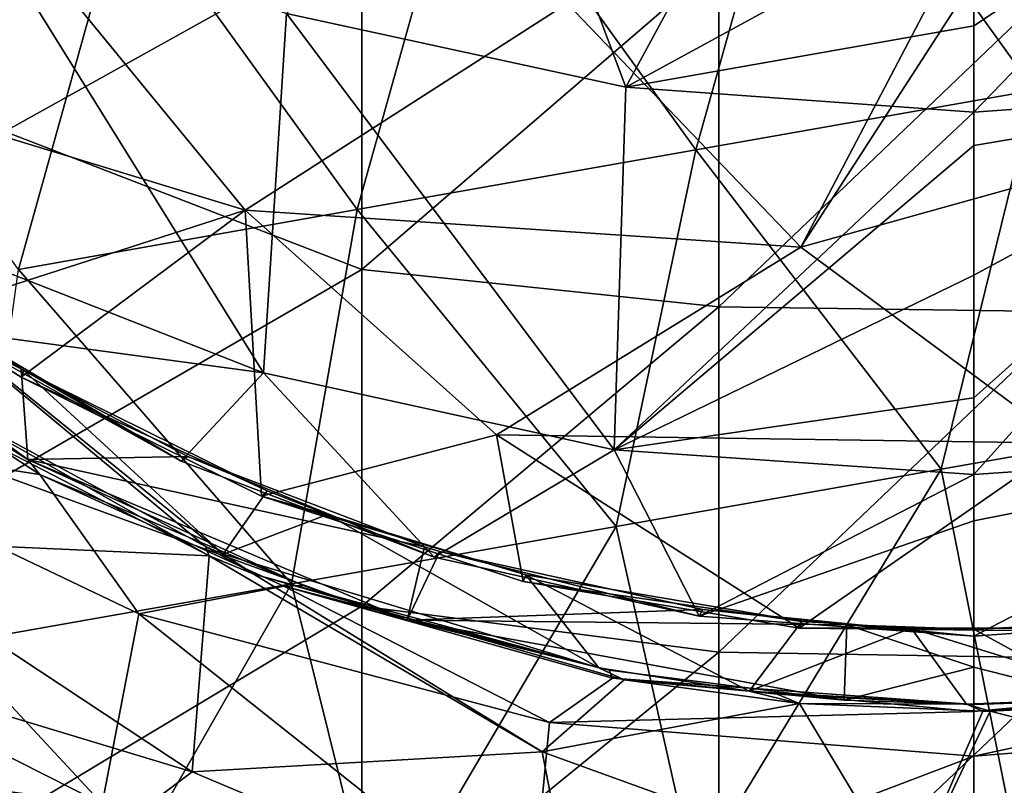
# Model space of a CAD drawing. Extents: x -65 to 803, y -691 to 80.
# Tile 3 of 256: x -24 to 1, y -301 to -282. Entities that reach past the tile are written whole.
import ezdxf

# ---------------------------------------------------------------- set-up
doc = ezdxf.new("R2010")
doc.units = 0
doc.header["$LTSCALE"] = 101.851852
for name, color, linetype in [('271', 7, 'CONTINUOUS'), ('272', 7, 'CONTINUOUS'), ('273', 7, 'CONTINUOUS'), ('274', 7, 'CONTINUOUS'), ('282', 7, 'CONTINUOUS'), ('283', 7, 'CONTINUOUS'), ('291', 7, 'CONTINUOUS'), ('292', 7, 'CONTINUOUS'), ('297', 7, 'CONTINUOUS'), ('353', 7, 'CONTINUOUS'), ('356', 7, 'CONTINUOUS'), ('357', 7, 'CONTINUOUS'), ('364', 7, 'CONTINUOUS'), ('374', 7, 'CONTINUOUS'), ('379', 7, 'CONTINUOUS')]:
    doc.layers.add(name, color=color, linetype=linetype)

msp = doc.modelspace()

# ---------------------------------------------------------------- linework, layer by layer
at = {"layer": '271', "color": 7, "linetype": 'CONTINUOUS'}
for points in [[(-11.322, -276.089, -12.632), (-8.659, -283.185, -6.38), (-17.106, -281.352, -5.466), (-11.322, -276.089, -12.632)], [(-11.322, -276.089, -12.632), (-5.774, -277.858, -12.224), (-8.659, -283.185, -6.38), (-11.322, -276.089, -12.632)], [(-5.774, -277.858, -12.224), (0, -278.454, -12.092), (-8.659, -283.185, -6.38), (-5.774, -277.858, -12.224)], [(-25.99, -287.044, 7.495), (-25.138, -278.319, -4.002), (-17.683, -290.29, 6.301), (-25.99, -287.044, 7.495)], [(-25.138, -278.319, -4.002), (-17.106, -281.352, -5.466), (-17.683, -290.29, 6.301), (-25.138, -278.319, -4.002)], [(-8.659, -283.185, -6.38), (0, -278.454, -12.092), (0, -281.659, -8.967), (-8.659, -283.185, -6.38)], [(-17.683, -290.29, 6.301), (-17.106, -281.352, -5.466), (-8.95, -292.208, 5.488), (-17.683, -290.29, 6.301)], [(-17.106, -281.352, -5.466), (-8.659, -283.185, -6.38), (-8.95, -292.208, 5.488), (-17.106, -281.352, -5.466)], [(0, -283.803, -6.688), (-8.659, -283.185, -6.38), (0, -281.659, -8.967), (0, -283.803, -6.688)], [(-8.659, -283.185, -6.38), (0, -283.803, -6.688), (-8.95, -292.208, 5.488), (-8.659, -283.185, -6.38)], [(0, -283.803, -6.688), (0, -284.637, -5.755), (-8.95, -292.208, 5.488), (0, -283.803, -6.688)], [(-8.95, -292.208, 5.488), (0, -284.637, -5.755), (0, -287.861, -1.87), (-8.95, -292.208, 5.488)], [(-25.99, -287.044, 7.495), (-17.683, -290.29, 6.301), (-25.613, -289.225, 10.61), (-25.99, -287.044, 7.495)], [(0, -290.912, 2.285), (-8.95, -292.208, 5.488), (0, -287.861, -1.87), (0, -290.912, 2.285)], [(-23.249, -292.819, 14.844), (-30.326, -291.735, 20.914), (-29.825, -288.528, 13.926), (-23.249, -292.819, 14.844)], [(-25.613, -289.225, 10.61), (-17.683, -290.29, 6.301), (-19.735, -292.489, 11.303), (-25.613, -289.225, 10.61)], [(-19.735, -292.489, 11.303), (-17.683, -290.29, 6.301), (-13.437, -294.88, 11.785), (-19.735, -292.489, 11.303)], [(-17.683, -290.29, 6.301), (-8.95, -292.208, 5.488), (-13.437, -294.88, 11.785), (-17.683, -290.29, 6.301)], [(0, -292.824, 5.173), (-8.95, -292.208, 5.488), (0, -290.912, 2.285), (0, -292.824, 5.173)], [(-31.582, -296.021, 34.583), (-30.326, -291.735, 20.914), (-21.696, -301.014, 33.91), (-31.582, -296.021, 34.583)], [(-20.785, -296.291, 19.808), (-30.326, -291.735, 20.914), (-23.249, -292.819, 14.844), (-20.785, -296.291, 19.808)], [(-30.326, -291.735, 20.914), (-20.785, -296.291, 19.808), (-21.696, -301.014, 33.91), (-30.326, -291.735, 20.914)], [(-13.437, -294.88, 11.785), (-8.95, -292.208, 5.488), (-6.836, -296.347, 12.068), (-13.437, -294.88, 11.785)], [(-8.95, -292.208, 5.488), (0, -292.824, 5.173), (-6.836, -296.347, 12.068), (-8.95, -292.208, 5.488)], [(-17.173, -295.598, 15.396), (-20.785, -296.291, 19.808), (-23.249, -292.819, 14.844), (-17.173, -295.598, 15.396)], [(-6.836, -296.347, 12.068), (0, -292.824, 5.173), (0, -293.978, 7.039), (-6.836, -296.347, 12.068)], [(0, -296.848, 12.16), (-6.836, -296.347, 12.068), (0, -293.978, 7.039), (0, -296.848, 12.16)], [(-10.565, -298.996, 18.893), (-20.785, -296.291, 19.808), (-17.173, -295.598, 15.396), (-10.565, -298.996, 18.893)], [(-8.99, -297.888, 15.814), (-10.565, -298.996, 18.893), (-17.173, -295.598, 15.396), (-8.99, -297.888, 15.814)], [(-31.582, -296.021, 34.583), (-21.696, -301.014, 33.91), (-30.423, -299.878, 47.893), (-31.582, -296.021, 34.583)], [(-21.696, -301.014, 33.91), (-20.785, -296.291, 19.808), (-11.043, -304.025, 33.211), (-21.696, -301.014, 33.91)], [(-20.785, -296.291, 19.808), (-10.565, -298.996, 18.893), (-11.043, -304.025, 33.211), (-20.785, -296.291, 19.808)], [(0, -298.724, 15.953), (-10.565, -298.996, 18.893), (-8.99, -297.888, 15.814), (0, -298.724, 15.953)], [(0, -299.831, 18.395), (-10.565, -298.996, 18.893), (0, -298.724, 15.953), (0, -299.831, 18.395)], [(-10.565, -298.996, 18.893), (0, -299.831, 18.395), (-11.043, -304.025, 33.211), (-10.565, -298.996, 18.893)], [(-30.423, -299.878, 47.893), (-21.696, -301.014, 33.91), (-26.423, -302.085, 47.892), (-30.423, -299.878, 47.893)], [(-11.043, -304.025, 33.211), (0, -299.831, 18.395), (0, -304.389, 30.738), (-11.043, -304.025, 33.211)]]:
    msp.add_3dface(points, dxfattribs=at)
at = {"layer": '272', "color": 7, "linetype": 'CONTINUOUS'}
for points in [[(0, -278.454, -12.092), (5.731, -277.867, -12.222), (0, -281.659, -8.967), (0, -278.454, -12.092)], [(5.731, -277.867, -12.222), (0, -283.803, -6.688), (0, -281.659, -8.967), (5.731, -277.867, -12.222)], [(0, -283.803, -6.688), (5.731, -277.867, -12.222), (8.658, -283.185, -6.38), (0, -283.803, -6.688)], [(0, -284.637, -5.755), (0, -283.803, -6.688), (8.658, -283.185, -6.38), (0, -284.637, -5.755)], [(0, -287.861, -1.87), (0, -284.637, -5.755), (8.658, -283.185, -6.38), (0, -287.861, -1.87)], [(0, -292.824, 5.173), (0, -290.912, 2.285), (8.658, -283.185, -6.38), (0, -292.824, 5.173)], [(8.95, -292.207, 5.488), (0, -292.824, 5.173), (8.658, -283.185, -6.38), (8.95, -292.207, 5.488)], [(0, -290.912, 2.285), (0, -287.861, -1.87), (8.658, -283.185, -6.38), (0, -290.912, 2.285)], [(0, -293.978, 7.039), (0, -292.824, 5.173), (8.95, -292.207, 5.488), (0, -293.978, 7.039)], [(0, -296.848, 12.16), (0, -293.978, 7.039), (8.95, -292.207, 5.488), (0, -296.848, 12.16)], [(0, -296.848, 12.16), (8.95, -292.207, 5.488), (6.768, -296.356, 12.07), (0, -296.848, 12.16)], [(0, -299.831, 18.395), (0, -298.724, 15.953), (9.082, -297.87, 15.81), (0, -299.831, 18.395)], [(0, -299.831, 18.395), (9.082, -297.87, 15.81), (10.565, -298.996, 18.893), (0, -299.831, 18.395)], [(0, -304.389, 30.738), (0, -299.831, 18.395), (10.565, -298.996, 18.893), (0, -304.389, 30.738)], [(0, -304.998, 32.794), (0, -304.389, 30.738), (10.565, -298.996, 18.893), (0, -304.998, 32.794)], [(0, -304.998, 32.794), (10.565, -298.996, 18.893), (11.043, -304.025, 33.211), (0, -304.998, 32.794)]]:
    msp.add_3dface(points, dxfattribs=at)
at = {"layer": '273', "color": 7, "linetype": 'CONTINUOUS'}
for points in [[(0, -296.848, 12.16), (6.768, -296.356, 12.07), (0, -296.67, 12.253), (0, -296.848, 12.16)], [(0, -296.67, 12.253), (6.768, -296.356, 12.07), (3.148, -296.564, 12.232), (0, -296.67, 12.253)]]:
    msp.add_3dface(points, dxfattribs=at)
at = {"layer": '274', "color": 7, "linetype": 'CONTINUOUS'}
for points in [[(-25.613, -289.225, 10.61), (-19.735, -292.489, 11.303), (-25.433, -289.132, 10.715), (-25.613, -289.225, 10.61)], [(-25.433, -289.132, 10.715), (-19.735, -292.489, 11.303), (-23.719, -290.194, 10.945), (-25.433, -289.132, 10.715)], [(-23.719, -290.194, 10.945), (-19.735, -292.489, 11.303), (-19.562, -292.372, 11.405), (-23.719, -290.194, 10.945)], [(-19.735, -292.489, 11.303), (-13.437, -294.88, 11.785), (-19.562, -292.372, 11.405), (-19.735, -292.489, 11.303)], [(-19.562, -292.372, 11.405), (-13.437, -294.88, 11.785), (-13.675, -294.622, 11.86), (-19.562, -292.372, 11.405)], [(-13.675, -294.622, 11.86), (-13.437, -294.88, 11.785), (-13.293, -294.737, 11.883), (-13.675, -294.622, 11.86)], [(-13.437, -294.88, 11.785), (-6.836, -296.347, 12.068), (-13.293, -294.737, 11.883), (-13.437, -294.88, 11.785)], [(-13.293, -294.737, 11.883), (-6.836, -296.347, 12.068), (-6.741, -296.182, 12.162), (-13.293, -294.737, 11.883)], [(-6.836, -296.347, 12.068), (0, -296.848, 12.16), (-6.741, -296.182, 12.162), (-6.836, -296.347, 12.068)], [(-6.741, -296.182, 12.162), (0, -296.848, 12.16), (-3.156, -296.564, 12.232), (-6.741, -296.182, 12.162)], [(0, -296.848, 12.16), (0, -296.67, 12.253), (-3.156, -296.564, 12.232), (0, -296.848, 12.16)]]:
    msp.add_3dface(points, dxfattribs=at)
at = {"layer": '282', "color": 7, "linetype": 'CONTINUOUS'}
for points in [[(-23.249, -292.819, 14.844), (-29.825, -288.528, 13.926), (-23.55, -292.448, 14.885), (-23.249, -292.819, 14.844)], [(-23.55, -292.448, 14.885), (-29.825, -288.528, 13.926), (-28.196, -289.514, 14.26), (-23.55, -292.448, 14.885)], [(-16.694, -295.582, 15.51), (-23.249, -292.819, 14.844), (-23.55, -292.448, 14.885), (-16.694, -295.582, 15.51)], [(-17.173, -295.598, 15.396), (-23.249, -292.819, 14.844), (-16.694, -295.582, 15.51), (-17.173, -295.598, 15.396)], [(-14.106, -296.449, 15.672), (-17.173, -295.598, 15.396), (-16.694, -295.582, 15.51), (-14.106, -296.449, 15.672)], [(-8.99, -297.888, 15.814), (-17.173, -295.598, 15.396), (-9.073, -297.688, 15.894), (-8.99, -297.888, 15.814)], [(-9.073, -297.688, 15.894), (-17.173, -295.598, 15.396), (-14.106, -296.449, 15.672), (-9.073, -297.688, 15.894)], [(-3.222, -298.436, 16.018), (-8.99, -297.888, 15.814), (-9.073, -297.688, 15.894), (-3.222, -298.436, 16.018)], [(0, -298.724, 15.953), (-8.99, -297.888, 15.814), (0, -298.543, 16.038), (0, -298.724, 15.953)], [(0, -298.543, 16.038), (-8.99, -297.888, 15.814), (-3.222, -298.436, 16.018), (0, -298.543, 16.038)]]:
    msp.add_3dface(points, dxfattribs=at)
at = {"layer": '283', "color": 7, "linetype": 'CONTINUOUS'}
for points in [[(9.082, -297.87, 15.81), (0, -298.724, 15.953), (3.222, -298.436, 16.018), (9.082, -297.87, 15.81)], [(0, -298.724, 15.953), (0, -298.543, 16.038), (3.222, -298.436, 16.018), (0, -298.724, 15.953)]]:
    msp.add_3dface(points, dxfattribs=at)
at = {"layer": '291', "color": 7, "linetype": 'CONTINUOUS'}
for points in [[(0, -296.67, 12.253), (3.148, -296.564, 12.232), (3.222, -298.436, 16.018), (0, -296.67, 12.253)], [(0, -296.67, 12.253), (3.222, -298.436, 16.018), (0, -297.619, 14.12), (0, -296.67, 12.253)], [(3.222, -298.436, 16.018), (0, -298.543, 16.038), (0, -297.619, 14.12), (3.222, -298.436, 16.018)]]:
    msp.add_3dface(points, dxfattribs=at)
at = {"layer": '292', "color": 7, "linetype": 'CONTINUOUS'}
for points in [[(-25.433, -289.132, 10.715), (-23.719, -290.194, 10.945), (-33.041, -285.562, 13.374), (-25.433, -289.132, 10.715)], [(-23.719, -290.194, 10.945), (-23.55, -292.448, 14.885), (-33.041, -285.562, 13.374), (-23.719, -290.194, 10.945)], [(-23.55, -292.448, 14.885), (-28.196, -289.514, 14.26), (-33.041, -285.562, 13.374), (-23.55, -292.448, 14.885)], [(-23.719, -290.194, 10.945), (-19.562, -292.372, 11.405), (-23.55, -292.448, 14.885), (-23.719, -290.194, 10.945)], [(-19.562, -292.372, 11.405), (-13.675, -294.622, 11.86), (-23.55, -292.448, 14.885), (-19.562, -292.372, 11.405)], [(-13.675, -294.622, 11.86), (-14.106, -296.449, 15.672), (-23.55, -292.448, 14.885), (-13.675, -294.622, 11.86)], [(-14.106, -296.449, 15.672), (-16.694, -295.582, 15.51), (-23.55, -292.448, 14.885), (-14.106, -296.449, 15.672)], [(-13.675, -294.622, 11.86), (-13.293, -294.737, 11.883), (-14.106, -296.449, 15.672), (-13.675, -294.622, 11.86)], [(-13.293, -294.737, 11.883), (-6.741, -296.182, 12.162), (-14.106, -296.449, 15.672), (-13.293, -294.737, 11.883)], [(-6.741, -296.182, 12.162), (-3.156, -296.564, 12.232), (-14.106, -296.449, 15.672), (-6.741, -296.182, 12.162)], [(-3.156, -296.564, 12.232), (-3.222, -298.436, 16.018), (-14.106, -296.449, 15.672), (-3.156, -296.564, 12.232)], [(-3.222, -298.436, 16.018), (-9.073, -297.688, 15.894), (-14.106, -296.449, 15.672), (-3.222, -298.436, 16.018)], [(-3.222, -298.436, 16.018), (-3.156, -296.564, 12.232), (0, -297.619, 14.12), (-3.222, -298.436, 16.018)], [(-3.156, -296.564, 12.232), (0, -296.67, 12.253), (0, -297.619, 14.12), (-3.156, -296.564, 12.232)], [(0, -298.543, 16.038), (-3.222, -298.436, 16.018), (0, -297.619, 14.12), (0, -298.543, 16.038)]]:
    msp.add_3dface(points, dxfattribs=at)
at = {"layer": '297', "color": 7, "linetype": 'CONTINUOUS'}
for points in [[(-24.126, -284.289, 52.2), (-15.237, -279.337, 52.2), (-24.126, -275.717, 52.2), (-24.126, -284.289, 52.2)], [(-15.237, -287.719, 52.2), (-15.237, -279.337, 52.2), (-24.126, -284.289, 52.2), (-15.237, -287.719, 52.2)], [(-15.237, -287.719, 52.2), (-6.348, -280.064, 52.2), (-15.237, -279.337, 52.2), (-15.237, -287.719, 52.2)], [(-6.348, -288.654, 52.2), (-6.348, -280.064, 52.2), (-15.237, -287.719, 52.2), (-6.348, -288.654, 52.2)], [(-6.348, -280.064, 52.2), (-6.348, -288.654, 52.2), (2.541, -280.157, 52.2), (-6.348, -280.064, 52.2)], [(2.541, -280.157, 52.2), (-6.348, -288.654, 52.2), (2.541, -288.773, 52.2), (2.541, -280.157, 52.2)], [(-24.126, -292.862, 52.2), (-15.237, -287.719, 52.2), (-24.126, -284.289, 52.2), (-24.126, -292.862, 52.2)], [(-15.237, -296.101, 52.2), (-15.237, -287.719, 52.2), (-24.126, -292.862, 52.2), (-15.237, -296.101, 52.2)], [(-15.237, -296.101, 52.2), (-6.348, -288.654, 52.2), (-15.237, -287.719, 52.2), (-15.237, -296.101, 52.2)], [(-6.348, -297.244, 52.2), (-6.348, -288.654, 52.2), (-15.237, -296.101, 52.2), (-6.348, -297.244, 52.2)], [(-6.348, -288.654, 52.2), (-6.348, -297.244, 52.2), (2.541, -288.773, 52.2), (-6.348, -288.654, 52.2)], [(2.541, -288.773, 52.2), (-6.348, -297.244, 52.2), (2.541, -297.39, 52.2), (2.541, -288.773, 52.2)], [(-24.126, -301.434, 52.2), (-15.237, -296.101, 52.2), (-24.126, -292.862, 52.2), (-24.126, -301.434, 52.2)], [(-15.237, -304.483, 52.2), (-15.237, -296.101, 52.2), (-24.126, -301.434, 52.2), (-15.237, -304.483, 52.2)], [(-15.237, -304.483, 52.2), (-6.348, -297.244, 52.2), (-15.237, -296.101, 52.2), (-15.237, -304.483, 52.2)], [(-6.348, -305.833, 52.2), (-6.348, -297.244, 52.2), (-15.237, -304.483, 52.2), (-6.348, -305.833, 52.2)], [(-6.348, -297.244, 52.2), (-6.348, -305.833, 52.2), (2.541, -297.39, 52.2), (-6.348, -297.244, 52.2)], [(2.541, -297.39, 52.2), (-6.348, -305.833, 52.2), (2.541, -306.006, 52.2), (2.541, -297.39, 52.2)]]:
    msp.add_3dface(points, dxfattribs=at)
at = {"layer": '353', "color": 7, "linetype": 'CONTINUOUS'}
for points in [[(-31.968, -282.028, 97.905), (-23.524, -279.673, 109.402), (-36.607, -274.411, 99.099), (-31.968, -282.028, 97.905)], [(1.483, -278.216, 125.087), (0.369, -278.264, 124.646), (-4.308, -287.163, 114.623), (1.483, -278.216, 125.087)], [(1.483, -278.216, 125.087), (-4.308, -287.163, 114.623), (6.924, -284.037, 121.616), (1.483, -278.216, 125.087)], [(0.369, -278.264, 124.646), (-10.12, -281.102, 117.605), (-4.308, -287.163, 114.623), (0.369, -278.264, 124.646)], [(-18.14, -286.242, 107.414), (-23.524, -279.673, 109.402), (-31.968, -282.028, 97.905), (-18.14, -286.242, 107.414)], [(-23.524, -279.673, 109.402), (-18.14, -286.242, 107.414), (-10.12, -281.102, 117.605), (-23.524, -279.673, 109.402)], [(-10.12, -281.102, 117.605), (-18.14, -286.242, 107.414), (-4.308, -287.163, 114.623), (-10.12, -281.102, 117.605)], [(-26.198, -288.838, 96.303), (-18.14, -286.242, 107.414), (-31.968, -282.028, 97.905), (-26.198, -288.838, 96.303)], [(-4.308, -287.163, 114.623), (2.282, -292.046, 110.964), (6.924, -284.037, 121.616), (-4.308, -287.163, 114.623)], [(-23.712, -290.404, 96.82), (-18.14, -286.242, 107.414), (-26.198, -288.838, 96.303), (-23.712, -290.404, 96.82)], [(-17.732, -293.364, 98.143), (-18.14, -286.242, 107.414), (-23.712, -290.404, 96.82), (-17.732, -293.364, 98.143)], [(-11.883, -291.837, 104.899), (-18.14, -286.242, 107.414), (-17.732, -293.364, 98.143), (-11.883, -291.837, 104.899)], [(-18.14, -286.242, 107.414), (-11.883, -291.837, 104.899), (-4.308, -287.163, 114.623), (-18.14, -286.242, 107.414)], [(-4.308, -287.163, 114.623), (-11.883, -291.837, 104.899), (2.282, -292.046, 110.964), (-4.308, -287.163, 114.623)], [(-28.225, -294.429, 83.15), (-19.032, -294.85, 94.328), (-25.557, -291.482, 92.891), (-28.225, -294.429, 83.15)], [(-11.214, -295.487, 99.715), (-11.883, -291.837, 104.899), (-17.732, -293.364, 98.143), (-11.214, -295.487, 99.715)], [(-4.345, -296.647, 101.533), (-11.883, -291.837, 104.899), (-11.214, -295.487, 99.715), (-4.345, -296.647, 101.533)], [(-11.883, -291.837, 104.899), (-4.345, -296.647, 101.533), (2.282, -292.046, 110.964), (-11.883, -291.837, 104.899)], [(2.282, -292.046, 110.964), (-4.345, -296.647, 101.533), (3.32, -296.731, 103.873), (2.282, -292.046, 110.964)], [(-19.456, -300.224, 81.429), (-28.225, -294.429, 83.15), (-31.651, -296.542, 70.092), (-19.456, -300.224, 81.429)], [(-19.456, -300.224, 81.429), (-19.032, -294.85, 94.328), (-28.225, -294.429, 83.15), (-19.456, -300.224, 81.429)], [(-10.747, -299.721, 91.706), (-19.032, -294.85, 94.328), (-19.456, -300.224, 81.429), (-10.747, -299.721, 91.706)], [(-19.032, -294.85, 94.328), (-10.747, -299.721, 91.706), (-17.92, -295.306, 94.586), (-19.032, -294.85, 94.328)], [(-17.92, -295.306, 94.586), (-10.747, -299.721, 91.706), (-8.699, -297.935, 96.873), (-17.92, -295.306, 94.586)], [(-22.237, -302.315, 69.123), (-19.456, -300.224, 81.429), (-31.651, -296.542, 70.092), (-22.237, -302.315, 69.123)], [(-22.237, -302.315, 69.123), (-31.651, -296.542, 70.092), (-25.894, -302.539, 57.499), (-22.237, -302.315, 69.123)], [(-8.699, -297.935, 96.873), (-10.747, -299.721, 91.706), (-4.338, -298.523, 98.058), (-8.699, -297.935, 96.873)], [(-10.747, -299.721, 91.706), (-1.628, -303.023, 88.63), (-4.338, -298.523, 98.058), (-10.747, -299.721, 91.706)], [(-4.338, -298.523, 98.058), (-1.628, -303.023, 88.63), (0.231, -298.715, 99.394), (-4.338, -298.523, 98.058)], [(0.412, -298.714, 99.45), (9.706, -301.095, 95.202), (4.527, -298.503, 100.777), (0.412, -298.714, 99.45)], [(9.706, -301.095, 95.202), (0.412, -298.714, 99.45), (-1.628, -303.023, 88.63), (9.706, -301.095, 95.202)], [(-1.628, -303.023, 88.63), (0.412, -298.714, 99.45), (0.231, -298.715, 99.394), (-1.628, -303.023, 88.63)], [(-9.864, -304.272, 79.32), (-10.747, -299.721, 91.706), (-19.456, -300.224, 81.429), (-9.864, -304.272, 79.32)], [(-1.628, -303.023, 88.63), (-10.747, -299.721, 91.706), (-9.864, -304.272, 79.32), (-1.628, -303.023, 88.63)], [(-9.864, -304.272, 79.32), (-19.456, -300.224, 81.429), (-22.237, -302.315, 69.123), (-9.864, -304.272, 79.32)]]:
    msp.add_3dface(points, dxfattribs=at)
at = {"layer": '356', "color": 7, "linetype": 'CONTINUOUS'}
for points in [[(-23.651, -290.237, 96.718), (-26.198, -288.838, 96.303), (-27.032, -288.047, 96.018), (-23.651, -290.237, 96.718)], [(-23.712, -290.404, 96.82), (-26.198, -288.838, 96.303), (-23.651, -290.237, 96.718), (-23.712, -290.404, 96.82)], [(-17.589, -293.233, 98.063), (-23.712, -290.404, 96.82), (-23.651, -290.237, 96.718), (-17.589, -293.233, 98.063)], [(-17.732, -293.364, 98.143), (-23.712, -290.404, 96.82), (-17.589, -293.233, 98.063), (-17.732, -293.364, 98.143)], [(-16.088, -293.814, 98.414), (-17.732, -293.364, 98.143), (-17.589, -293.233, 98.063), (-16.088, -293.814, 98.414)], [(-11.214, -295.487, 99.715), (-17.732, -293.364, 98.143), (-11.15, -295.323, 99.619), (-11.214, -295.487, 99.715)], [(-11.15, -295.323, 99.619), (-17.732, -293.364, 98.143), (-16.088, -293.814, 98.414), (-11.15, -295.323, 99.619)]]:
    msp.add_3dface(points, dxfattribs=at)
at = {"layer": '357', "color": 7, "linetype": 'CONTINUOUS'}
for points in [[(-11.214, -295.487, 99.715), (-11.15, -295.323, 99.619), (-4.275, -296.48, 101.442), (-11.214, -295.487, 99.715)], [(-4.345, -296.647, 101.533), (-11.214, -295.487, 99.715), (-4.275, -296.48, 101.442), (-4.345, -296.647, 101.533)], [(-1.56, -296.65, 102.227), (-4.345, -296.647, 101.533), (-4.275, -296.48, 101.442), (-1.56, -296.65, 102.227)], [(3.32, -296.731, 103.873), (-4.345, -296.647, 101.533), (1.797, -296.643, 103.266), (3.32, -296.731, 103.873)], [(1.797, -296.643, 103.266), (-4.345, -296.647, 101.533), (-1.56, -296.65, 102.227), (1.797, -296.643, 103.266)]]:
    msp.add_3dface(points, dxfattribs=at)
at = {"layer": '364', "color": 7, "linetype": 'CONTINUOUS'}
for points in [[(-25.557, -291.482, 92.891), (-19.032, -294.85, 94.328), (-27.002, -290.339, 92.485), (-25.557, -291.482, 92.891)], [(-27.002, -290.339, 92.485), (-19.032, -294.85, 94.328), (-19.128, -294.614, 94.2), (-27.002, -290.339, 92.485)], [(-19.032, -294.85, 94.328), (-17.92, -295.306, 94.586), (-19.128, -294.614, 94.2), (-19.032, -294.85, 94.328)], [(-19.128, -294.614, 94.2), (-17.92, -295.306, 94.586), (-18.687, -294.801, 94.302), (-19.128, -294.614, 94.2)], [(-18.687, -294.801, 94.302), (-17.92, -295.306, 94.586), (-9.334, -297.634, 96.604), (-18.687, -294.801, 94.302)], [(-17.92, -295.306, 94.586), (-8.699, -297.935, 96.873), (-9.334, -297.634, 96.604), (-17.92, -295.306, 94.586)], [(-9.334, -297.634, 96.604), (-8.699, -297.935, 96.873), (-5.593, -298.216, 97.609), (-9.334, -297.634, 96.604)], [(-8.699, -297.935, 96.873), (-4.338, -298.523, 98.058), (-5.593, -298.216, 97.609), (-8.699, -297.935, 96.873)], [(-5.593, -298.216, 97.609), (-4.338, -298.523, 98.058), (-4.893, -298.292, 97.803), (-5.593, -298.216, 97.609)], [(-4.893, -298.292, 97.803), (-4.338, -298.523, 98.058), (-0.178, -298.538, 99.172), (-4.893, -298.292, 97.803)], [(-4.338, -298.523, 98.058), (0.231, -298.715, 99.394), (-0.178, -298.538, 99.172), (-4.338, -298.523, 98.058)], [(-0.178, -298.538, 99.172), (0.412, -298.714, 99.45), (4.018, -298.371, 100.509), (-0.178, -298.538, 99.172)], [(0.231, -298.715, 99.394), (0.412, -298.714, 99.45), (-0.178, -298.538, 99.172), (0.231, -298.715, 99.394)], [(0.412, -298.714, 99.45), (4.527, -298.503, 100.777), (4.018, -298.371, 100.509), (0.412, -298.714, 99.45)]]:
    msp.add_3dface(points, dxfattribs=at)
at = {"layer": '374', "color": 7, "linetype": 'CONTINUOUS'}
for points in [[(-23.651, -290.237, 96.718), (-27.032, -288.047, 96.018), (-18.687, -294.801, 94.302), (-23.651, -290.237, 96.718)], [(-27.032, -288.047, 96.018), (-27.002, -290.339, 92.485), (-19.128, -294.614, 94.2), (-27.032, -288.047, 96.018)], [(-27.032, -288.047, 96.018), (-19.128, -294.614, 94.2), (-18.687, -294.801, 94.302), (-27.032, -288.047, 96.018)], [(-17.589, -293.233, 98.063), (-23.651, -290.237, 96.718), (-18.687, -294.801, 94.302), (-17.589, -293.233, 98.063)], [(-16.088, -293.814, 98.414), (-17.589, -293.233, 98.063), (-18.687, -294.801, 94.302), (-16.088, -293.814, 98.414)], [(-16.088, -293.814, 98.414), (-18.687, -294.801, 94.302), (-9.334, -297.634, 96.604), (-16.088, -293.814, 98.414)], [(-11.15, -295.323, 99.619), (-16.088, -293.814, 98.414), (-9.334, -297.634, 96.604), (-11.15, -295.323, 99.619)], [(-4.275, -296.48, 101.442), (-11.15, -295.323, 99.619), (-5.593, -298.216, 97.609), (-4.275, -296.48, 101.442)], [(-11.15, -295.323, 99.619), (-9.334, -297.634, 96.604), (-5.593, -298.216, 97.609), (-11.15, -295.323, 99.619)], [(-1.56, -296.65, 102.227), (-4.275, -296.48, 101.442), (-5.593, -298.216, 97.609), (-1.56, -296.65, 102.227)], [(-1.56, -296.65, 102.227), (-5.593, -298.216, 97.609), (-0.178, -298.538, 99.172), (-1.56, -296.65, 102.227)], [(1.797, -296.643, 103.266), (-1.56, -296.65, 102.227), (4.018, -298.371, 100.509), (1.797, -296.643, 103.266)], [(-1.56, -296.65, 102.227), (-0.178, -298.538, 99.172), (4.018, -298.371, 100.509), (-1.56, -296.65, 102.227)], [(-5.593, -298.216, 97.609), (-4.893, -298.292, 97.803), (-0.178, -298.538, 99.172), (-5.593, -298.216, 97.609)]]:
    msp.add_3dface(points, dxfattribs=at)
at = {"layer": '379', "color": 7, "linetype": 'CONTINUOUS'}
for points in [[(-4.253, -275.248, 53.2), (4.189, -273.76, 53.2), (1.516, -283.257, 53.2), (-4.253, -275.248, 53.2)], [(-12.695, -276.737, 53.2), (-4.253, -275.248, 53.2), (-6.918, -284.744, 53.2), (-12.695, -276.737, 53.2)], [(-6.918, -284.744, 53.2), (-4.253, -275.248, 53.2), (1.516, -283.257, 53.2), (-6.918, -284.744, 53.2)], [(-21.137, -278.225, 53.2), (-12.695, -276.737, 53.2), (-15.352, -286.232, 53.2), (-21.137, -278.225, 53.2)], [(-15.352, -286.232, 53.2), (-12.695, -276.737, 53.2), (-6.918, -284.744, 53.2), (-15.352, -286.232, 53.2)], [(-29.579, -279.714, 53.2), (-21.137, -278.225, 53.2), (-23.786, -287.719, 53.2), (-29.579, -279.714, 53.2)], [(-23.786, -287.719, 53.2), (-21.137, -278.225, 53.2), (-15.352, -286.232, 53.2), (-23.786, -287.719, 53.2)], [(-6.918, -284.744, 53.2), (1.516, -283.257, 53.2), (-0.812, -292.694, 53.2), (-6.918, -284.744, 53.2)], [(-0.812, -292.694, 53.2), (1.516, -283.257, 53.2), (7.276, -291.268, 53.2), (-0.812, -292.694, 53.2)], [(-15.352, -286.232, 53.2), (-6.918, -284.744, 53.2), (-8.9, -294.12, 53.2), (-15.352, -286.232, 53.2)], [(-8.9, -294.12, 53.2), (-6.918, -284.744, 53.2), (-0.812, -292.694, 53.2), (-8.9, -294.12, 53.2)], [(-23.786, -287.719, 53.2), (-15.352, -286.232, 53.2), (-16.988, -295.546, 53.2), (-23.786, -287.719, 53.2)], [(-16.988, -295.546, 53.2), (-15.352, -286.232, 53.2), (-8.9, -294.12, 53.2), (-16.988, -295.546, 53.2)], [(-25.076, -296.972, 53.2), (-23.786, -287.719, 53.2), (-16.988, -295.546, 53.2), (-25.076, -296.972, 53.2)], [(-0.812, -292.694, 53.2), (7.276, -291.268, 53.2), (0.935, -301.412, 53.2), (-0.812, -292.694, 53.2)], [(-8.9, -294.12, 53.2), (-0.812, -292.694, 53.2), (-6.949, -302.803, 53.2), (-8.9, -294.12, 53.2)], [(-6.949, -302.803, 53.2), (-0.812, -292.694, 53.2), (0.935, -301.412, 53.2), (-6.949, -302.803, 53.2)], [(-16.988, -295.546, 53.2), (-8.9, -294.12, 53.2), (-14.834, -304.193, 53.2), (-16.988, -295.546, 53.2)], [(-14.834, -304.193, 53.2), (-8.9, -294.12, 53.2), (-6.949, -302.803, 53.2), (-14.834, -304.193, 53.2)], [(-25.076, -296.972, 53.2), (-16.988, -295.546, 53.2), (-22.719, -305.583, 53.2), (-25.076, -296.972, 53.2)], [(-22.719, -305.583, 53.2), (-16.988, -295.546, 53.2), (-14.834, -304.193, 53.2), (-22.719, -305.583, 53.2)], [(-30.642, -307.047, 53.2), (-25.076, -296.972, 53.2), (-22.719, -305.583, 53.2), (-30.642, -307.047, 53.2)]]:
    msp.add_3dface(points, dxfattribs=at)

doc.saveas('drawing.dxf')
